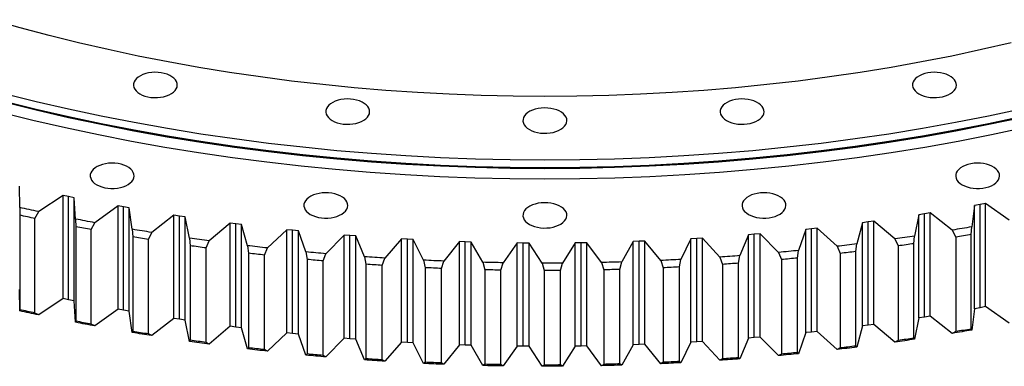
# Model space of a CAD drawing. Header units: millimetres. Extents: x -231 to 12958, y 35484 to 46070.
# Tile 12 of 16: x 7438 to 8178, y 40085 to 40346. Entities that reach past the tile are written whole.
import ezdxf

# ---------------------------------------------------------------- set-up
doc = ezdxf.new("R2010")
doc.units = ezdxf.units.MM
doc.header["$LTSCALE"] = 50

msp = doc.modelspace()

# ---------------------------------------------------------------- linework, layer by layer
at = {"lineweight": 25}
for p, q in [((7437.94, 40204.37), (7437.86, 40220.48)), ((7470.45, 40213.5), (7452.19, 40201.32)), ((7474.6, 40212.66), (7470.45, 40213.5)), ((7470.45, 40135.93), (7470.45, 40213.5)), ((7478.76, 40211.83), (7474.6, 40212.66)), ((7474.6, 40135.09), (7474.6, 40212.66)), ((7479.96, 40195.74), (7478.76, 40211.83)), ((7478.76, 40134.26), (7478.76, 40211.83)), ((7437.94, 40204.37), (7437.95, 40198.64)), ((7449.39, 40196.19), (7452.19, 40201.32)), ((7511.81, 40205.61), (7494.41, 40193.02)), ((7516.01, 40204.86), (7511.81, 40205.61)), ((7511.81, 40128.04), (7511.81, 40205.61)), ((7520.23, 40204.13), (7516.01, 40204.86)), ((7516.01, 40127.29), (7516.01, 40204.86)), ((7522.55, 40188.08), (7520.23, 40204.13)), ((7520.23, 40126.56), (7520.23, 40204.13)), ((8155.52, 40205.97), (8153.48, 40189.9)), ((8159.72, 40206.72), (8155.52, 40205.97)), ((8155.52, 40128.4), (8155.52, 40205.97)), ((8163.92, 40207.5), (8159.72, 40206.72)), ((8159.72, 40129.15), (8159.72, 40206.72)), ((8181.53, 40195), (8163.92, 40207.5)), ((8163.92, 40129.92), (8163.92, 40207.5)), ((7437.95, 40198.64), (7437.95, 40127.6)), ((7449.39, 40125.15), (7449.39, 40196.19)), ((7479.96, 40195.74), (7480.14, 40190)), ((7553.68, 40198.68), (7537.17, 40185.7)), ((7557.94, 40198.03), (7553.68, 40198.68)), ((7553.68, 40121.11), (7553.68, 40198.68)), ((7562.2, 40197.4), (7557.94, 40198.03)), ((7557.94, 40120.46), (7557.94, 40198.03)), ((7565.63, 40181.41), (7562.2, 40197.4)), ((7562.2, 40119.83), (7562.2, 40197.4)), ((8075.66, 40193.55), (8071.36, 40192.99)), ((8079.95, 40194.12), (8075.66, 40193.55)), ((8075.66, 40115.97), (8075.66, 40193.55)), ((8095.78, 40180.86), (8079.95, 40194.12)), ((8079.95, 40116.55), (8079.95, 40194.12)), ((8113.67, 40198.99), (8110.52, 40182.99)), ((8117.92, 40199.65), (8113.67, 40198.99)), ((8113.67, 40121.42), (8113.67, 40198.99)), ((8122.16, 40200.32), (8117.92, 40199.65)), ((8117.92, 40122.08), (8117.92, 40199.65)), ((8138.9, 40187.44), (8122.16, 40200.32)), ((8122.16, 40122.75), (8122.16, 40200.32)), ((7480.14, 40190), (7480.14, 40118.96)), ((7491.74, 40187.82), (7494.41, 40193.02)), ((7491.74, 40116.78), (7491.74, 40187.82)), ((7522.55, 40188.08), (7522.9, 40182.35)), ((7596.01, 40192.73), (7580.41, 40179.37)), ((7600.3, 40192.17), (7596.01, 40192.73)), ((7596.01, 40115.15), (7596.01, 40192.73)), ((7604.61, 40191.64), (7600.3, 40192.17)), ((7600.3, 40114.6), (7600.3, 40192.17)), ((7609.14, 40175.75), (7604.61, 40191.64)), ((7604.61, 40114.07), (7604.61, 40191.64)), ((7638.71, 40187.75), (7624.05, 40174.04)), ((7643.04, 40187.3), (7638.71, 40187.75)), ((7638.71, 40110.18), (7638.71, 40187.75)), ((7647.38, 40186.87), (7643.04, 40187.3)), ((7643.04, 40109.73), (7643.04, 40187.3)), ((7653, 40171.09), (7647.38, 40186.87)), ((7647.38, 40109.29), (7647.38, 40186.87)), ((8028.68, 40187.97), (8023.32, 40172.16)), ((8033.01, 40188.42), (8028.68, 40187.97)), ((8028.68, 40110.4), (8028.68, 40187.97)), ((8037.33, 40188.9), (8033.01, 40188.42)), ((8033.01, 40110.85), (8033.01, 40188.42)), ((8052.23, 40175.28), (8037.33, 40188.9)), ((8037.33, 40111.33), (8037.33, 40188.9)), ((8071.36, 40192.99), (8067.11, 40177.07)), ((8071.36, 40115.42), (8071.36, 40192.99)), ((8138.9, 40187.44), (8141.47, 40182.19)), ((8153.17, 40184.17), (8153.48, 40189.9)), ((7522.9, 40182.35), (7522.9, 40111.31)), ((7534.64, 40180.44), (7537.17, 40185.7)), ((7534.64, 40109.4), (7534.64, 40180.44)), ((7565.63, 40181.41), (7566.15, 40175.69)), ((7578.01, 40174.05), (7580.41, 40179.37)), ((7681.72, 40183.77), (7668.02, 40169.73)), ((7686.08, 40183.41), (7681.72, 40183.77)), ((7681.72, 40106.19), (7681.72, 40183.77)), ((7690.44, 40183.08), (7686.08, 40183.41)), ((7686.08, 40105.84), (7686.08, 40183.41)), ((7697.16, 40167.45), (7690.44, 40183.08)), ((7690.44, 40105.51), (7690.44, 40183.08)), ((7724.97, 40180.78), (7712.26, 40166.44)), ((7729.35, 40180.53), (7724.97, 40180.78)), ((7724.97, 40103.21), (7724.97, 40180.78)), ((7733.74, 40180.3), (7729.35, 40180.53)), ((7729.35, 40102.95), (7729.35, 40180.53)), ((7741.53, 40164.83), (7733.74, 40180.3)), ((7733.74, 40102.72), (7733.74, 40180.3)), ((7768.4, 40178.79), (7756.69, 40164.17)), ((7772.79, 40178.64), (7768.4, 40178.79)), ((7768.4, 40101.22), (7768.4, 40178.79)), ((7777.19, 40178.51), (7772.79, 40178.64)), ((7772.79, 40101.07), (7772.79, 40178.64)), ((7786.05, 40163.24), (7777.19, 40178.51)), ((7777.19, 40100.94), (7777.19, 40178.51)), ((7899.02, 40178.86), (7890.42, 40163.54)), ((7903.41, 40179.02), (7899.02, 40178.86)), ((7899.02, 40101.29), (7899.02, 40178.86)), ((7907.8, 40179.19), (7903.41, 40179.02)), ((7903.41, 40101.45), (7903.41, 40179.02)), ((7919.77, 40164.64), (7907.8, 40179.19)), ((7907.8, 40101.62), (7907.8, 40179.19)), ((7942.44, 40180.9), (7934.91, 40165.39)), ((7946.82, 40181.15), (7942.44, 40180.9)), ((7942.44, 40103.33), (7942.44, 40180.9)), ((7951.19, 40181.43), (7946.82, 40181.15)), ((7946.82, 40103.58), (7946.82, 40181.15)), ((7964.16, 40167.17), (7951.19, 40181.43)), ((7951.19, 40103.86), (7951.19, 40181.43)), ((7985.68, 40183.93), (7979.23, 40168.26)), ((7990.04, 40184.29), (7985.68, 40183.93)), ((7985.68, 40106.36), (7985.68, 40183.93)), ((7994.39, 40184.67), (7990.04, 40184.29)), ((7990.04, 40106.72), (7990.04, 40184.29)), ((8008.33, 40170.71), (7994.39, 40184.67)), ((7994.39, 40107.1), (7994.39, 40184.67)), ((8095.78, 40180.86), (8098.21, 40175.56)), ((8110.04, 40177.26), (8110.52, 40182.99)), ((8141.47, 40182.19), (8141.47, 40111.15)), ((8153.17, 40113.13), (8153.17, 40184.17)), ((7566.15, 40175.69), (7566.15, 40104.65)), ((7578.01, 40103.01), (7578.01, 40174.05)), ((7609.14, 40175.75), (7609.83, 40170.04)), ((7621.8, 40168.68), (7624.05, 40174.04)), ((7653, 40171.09), (7653.87, 40165.4)), ((7811.93, 40177.81), (7801.24, 40162.93)), ((7816.33, 40177.76), (7811.93, 40177.81)), ((7811.93, 40100.24), (7811.93, 40177.81)), ((7820.73, 40177.73), (7816.33, 40177.76)), ((7816.33, 40100.19), (7816.33, 40177.76)), ((7830.64, 40162.67), (7820.73, 40177.73)), ((7820.73, 40100.16), (7820.73, 40177.73)), ((7855.49, 40177.83), (7845.84, 40162.72)), ((7859.89, 40177.89), (7855.49, 40177.83)), ((7855.49, 40100.26), (7855.49, 40177.83)), ((7864.29, 40177.96), (7859.89, 40177.89)), ((7859.89, 40100.31), (7859.89, 40177.89)), ((7875.24, 40163.14), (7864.29, 40177.96)), ((7864.29, 40100.39), (7864.29, 40177.96)), ((8022.5, 40166.46), (8023.32, 40172.16)), ((8052.23, 40175.28), (8054.52, 40169.93)), ((8066.46, 40171.36), (8067.11, 40177.07)), ((8066.46, 40100.32), (8066.46, 40171.36)), ((8098.21, 40175.56), (8098.21, 40104.52)), ((8110.04, 40106.23), (8110.04, 40177.26)), ((7609.83, 40170.04), (7609.83, 40099)), ((7621.8, 40097.64), (7621.8, 40168.68)), ((7653.87, 40165.4), (7653.87, 40094.36)), ((7665.92, 40164.31), (7668.02, 40169.73)), ((7665.92, 40093.27), (7665.92, 40164.31)), ((7697.16, 40167.45), (7698.19, 40161.78)), ((7710.31, 40160.97), (7712.26, 40166.44)), ((7741.53, 40164.83), (7742.73, 40159.19)), ((7754.89, 40158.66), (7756.69, 40164.17)), ((7919.77, 40164.64), (7921.6, 40159.14)), ((7933.76, 40159.74), (7934.91, 40165.39)), ((7964.16, 40167.17), (7966.15, 40161.71)), ((7978.25, 40162.59), (7979.23, 40168.26)), ((8008.33, 40170.71), (8010.47, 40165.31)), ((8010.47, 40165.31), (8010.47, 40094.27)), ((8022.5, 40095.43), (8022.5, 40166.46)), ((8054.52, 40169.93), (8054.52, 40098.89)), ((7698.19, 40161.78), (7698.19, 40090.74)), ((7710.31, 40089.93), (7710.31, 40160.97)), ((7742.73, 40159.19), (7742.73, 40088.15)), ((7754.89, 40087.62), (7754.89, 40158.66)), ((7786.05, 40163.24), (7787.41, 40157.63)), ((7787.41, 40157.63), (7787.41, 40086.59)), ((7799.6, 40157.38), (7801.24, 40162.93)), ((7799.6, 40086.34), (7799.6, 40157.38)), ((7830.64, 40162.67), (7832.16, 40157.1)), ((7832.16, 40157.1), (7832.16, 40086.06)), ((7844.36, 40157.13), (7845.84, 40162.72)), ((7844.36, 40086.09), (7844.36, 40157.13)), ((7875.24, 40163.14), (7876.92, 40157.6)), ((7876.92, 40157.6), (7876.92, 40086.56)), ((7889.1, 40157.92), (7890.42, 40163.54)), ((7889.1, 40086.88), (7889.1, 40157.92)), ((7921.6, 40159.14), (7921.6, 40088.1)), ((7933.76, 40088.7), (7933.76, 40159.74)), ((7966.15, 40161.71), (7966.15, 40090.67)), ((7978.25, 40091.55), (7978.25, 40162.59)), ((7437.94, 40126.8), (7437.86, 40142.91)), ((7470.45, 40135.93), (7452.19, 40123.75)), ((7474.6, 40135.09), (7470.45, 40135.93)), ((7478.76, 40134.26), (7474.6, 40135.09)), ((7479.96, 40118.17), (7478.76, 40134.26)), ((7437.95, 40127.6), (7437.94, 40126.8)), ((7511.81, 40128.04), (7494.41, 40115.45)), ((7516.01, 40127.29), (7511.81, 40128.04)), ((7520.23, 40126.56), (7516.01, 40127.29)), ((8155.52, 40128.4), (8153.48, 40112.33)), ((8159.72, 40129.15), (8155.52, 40128.4)), ((8163.92, 40129.92), (8159.72, 40129.15)), ((8181.53, 40117.43), (8163.92, 40129.92)), ((7452.19, 40123.75), (7449.39, 40125.15)), ((7522.55, 40110.51), (7520.23, 40126.56)), ((7553.68, 40121.11), (7537.17, 40108.13)), ((7557.94, 40120.46), (7553.68, 40121.11)), ((7562.2, 40119.83), (7557.94, 40120.46)), ((7565.63, 40103.84), (7562.2, 40119.83)), ((8113.67, 40121.42), (8110.52, 40105.41)), ((8117.92, 40122.08), (8113.67, 40121.42)), ((8122.16, 40122.75), (8117.92, 40122.08)), ((8138.9, 40109.86), (8122.16, 40122.75)), ((7480.14, 40118.96), (7479.96, 40118.17)), ((7494.41, 40115.45), (7491.74, 40116.78)), ((7596.01, 40115.15), (7580.41, 40101.8)), ((7600.3, 40114.6), (7596.01, 40115.15)), ((7604.61, 40114.07), (7600.3, 40114.6)), ((7609.14, 40098.17), (7604.61, 40114.07)), ((8071.36, 40115.42), (8067.11, 40099.5)), ((8075.66, 40115.97), (8071.36, 40115.42)), ((8079.95, 40116.55), (8075.66, 40115.97)), ((8095.78, 40103.29), (8079.95, 40116.55)), ((8153.48, 40112.33), (8153.17, 40113.13)), ((7522.9, 40111.31), (7522.55, 40110.51)), ((7537.17, 40108.13), (7534.64, 40109.4)), ((7566.15, 40104.65), (7565.63, 40103.84)), ((7638.71, 40110.18), (7624.05, 40096.47)), ((7643.04, 40109.73), (7638.71, 40110.18)), ((7647.38, 40109.29), (7643.04, 40109.73)), ((7653, 40093.52), (7647.38, 40109.29)), ((7681.72, 40106.19), (7668.02, 40092.16)), ((7686.08, 40105.84), (7681.72, 40106.19)), ((7690.44, 40105.51), (7686.08, 40105.84)), ((7697.16, 40089.87), (7690.44, 40105.51)), ((7985.68, 40106.36), (7979.23, 40090.69)), ((7990.04, 40106.72), (7985.68, 40106.36)), ((7994.39, 40107.1), (7990.04, 40106.72)), ((8008.33, 40093.14), (7994.39, 40107.1)), ((8028.68, 40110.4), (8023.32, 40094.59)), ((8033.01, 40110.85), (8028.68, 40110.4)), ((8037.33, 40111.33), (8033.01, 40110.85)), ((8052.23, 40097.71), (8037.33, 40111.33)), ((8098.21, 40104.52), (8095.78, 40103.29)), ((8110.52, 40105.41), (8110.04, 40106.23)), ((8141.47, 40111.15), (8138.9, 40109.86)), ((7580.41, 40101.8), (7578.01, 40103.01)), ((7609.83, 40099), (7609.14, 40098.17)), ((7624.05, 40096.47), (7621.8, 40097.64)), ((7724.97, 40103.21), (7712.26, 40088.87)), ((7729.35, 40102.95), (7724.97, 40103.21)), ((7733.74, 40102.72), (7729.35, 40102.95)), ((7741.53, 40087.26), (7733.74, 40102.72)), ((7768.4, 40101.22), (7756.69, 40086.6)), ((7772.79, 40101.07), (7768.4, 40101.22)), ((7777.19, 40100.94), (7772.79, 40101.07)), ((7786.05, 40085.66), (7777.19, 40100.94)), ((7811.93, 40100.24), (7801.24, 40085.36)), ((7816.33, 40100.19), (7811.93, 40100.24)), ((7820.73, 40100.16), (7816.33, 40100.19)), ((7830.64, 40085.1), (7820.73, 40100.16)), ((7855.49, 40100.26), (7845.84, 40085.15)), ((7859.89, 40100.31), (7855.49, 40100.26)), ((7864.29, 40100.39), (7859.89, 40100.31)), ((7875.24, 40085.57), (7864.29, 40100.39)), ((7899.02, 40101.29), (7890.42, 40085.97)), ((7903.41, 40101.45), (7899.02, 40101.29)), ((7907.8, 40101.62), (7903.41, 40101.45)), ((7919.77, 40087.07), (7907.8, 40101.62)), ((7942.44, 40103.33), (7934.91, 40087.81)), ((7946.82, 40103.58), (7942.44, 40103.33)), ((7951.19, 40103.86), (7946.82, 40103.58)), ((7964.16, 40089.59), (7951.19, 40103.86)), ((8054.52, 40098.89), (8052.23, 40097.71)), ((8067.11, 40099.5), (8066.46, 40100.32)), ((7653.87, 40094.36), (7653, 40093.52)), ((7668.02, 40092.16), (7665.92, 40093.27)), ((7698.19, 40090.74), (7697.16, 40089.87)), ((7712.26, 40088.87), (7710.31, 40089.93)), ((7966.15, 40090.67), (7964.16, 40089.59)), ((7979.23, 40090.69), (7978.25, 40091.55)), ((8010.47, 40094.27), (8008.33, 40093.14)), ((8023.32, 40094.59), (8022.5, 40095.43)), ((7742.73, 40088.15), (7741.53, 40087.26)), ((7756.69, 40086.6), (7754.89, 40087.62)), ((7787.41, 40086.59), (7786.05, 40085.66)), ((7801.24, 40085.36), (7799.6, 40086.34)), ((7832.16, 40086.06), (7830.64, 40085.1)), ((7845.84, 40085.15), (7844.36, 40086.09)), ((7876.92, 40086.56), (7875.24, 40085.57)), ((7890.42, 40085.97), (7889.1, 40086.88)), ((7921.6, 40088.1), (7919.77, 40087.07)), ((7934.91, 40087.81), (7933.76, 40088.7))]:
    msp.add_line(p, q, dxfattribs=at)
at = {"lineweight": 25, "flags": 128}
for points in [[(8183.2, 40328.19), (8160.93, 40323.06), (8138.43, 40318.27), (8115.73, 40313.82), (8092.82, 40309.71), (8069.74, 40305.96), (8046.5, 40302.55), (8023.11, 40299.49), (7999.59, 40296.79), (7975.96, 40294.45), (7952.23, 40292.46), (7928.41, 40290.83), (7904.53, 40289.57), (7880.61, 40288.66), (7856.64, 40288.12), (7832.67, 40287.94), (7808.69, 40288.12), (7784.73, 40288.66), (7760.8, 40289.57), (7736.92, 40290.83), (7713.1, 40292.46), (7689.37, 40294.45), (7665.74, 40296.79), (7642.22, 40299.49), (7618.83, 40302.55), (7595.59, 40305.96), (7572.51, 40309.71), (7549.61, 40313.82), (7526.9, 40318.27), (7504.4, 40323.06), (7482.13, 40328.19), (7460.1, 40333.65), (7438.32, 40339.45), (7416.81, 40345.57)], [(7528.21, 40289.79), (7530.03, 40288.88), (7532.06, 40288.13), (7534.26, 40287.57), (7536.58, 40287.19), (7538.97, 40287.01), (7541.38, 40287.04), (7543.75, 40287.27), (7546.05, 40287.69), (7548.21, 40288.3), (7550.19, 40289.09), (7551.96, 40290.04), (7553.47, 40291.12), (7554.68, 40292.32), (7555.58, 40293.61), (7556.15, 40294.97), (7556.37, 40296.35), (7556.24, 40297.74), (7555.76, 40299.1), (7554.94, 40300.41), (7553.8, 40301.63), (7552.36, 40302.75), (7550.66, 40303.73), (7548.72, 40304.56), (7546.6, 40305.22), (7544.34, 40305.69), (7541.98, 40305.97), (7539.57, 40306.05), (7537.17, 40305.92), (7534.83, 40305.59), (7532.6, 40305.07), (7530.52, 40304.37), (7528.64, 40303.5), (7527, 40302.48), (7525.63, 40301.34), (7524.57, 40300.09), (7523.84, 40298.76), (7523.44, 40297.39), (7523.4, 40296), (7523.7, 40294.62), (7524.36, 40293.28), (7525.34, 40292.01), (7526.63, 40290.84), (7528.21, 40289.79)], [(8113.79, 40289.79), (8115.62, 40288.88), (8117.65, 40288.13), (8119.85, 40287.57), (8122.17, 40287.19), (8124.56, 40287.01), (8126.96, 40287.04), (8129.34, 40287.27), (8131.63, 40287.69), (8133.8, 40288.3), (8135.78, 40289.09), (8137.55, 40290.04), (8139.05, 40291.12), (8140.27, 40292.32), (8141.17, 40293.61), (8141.74, 40294.97), (8141.96, 40296.35), (8141.83, 40297.74), (8141.34, 40299.1), (8140.53, 40300.41), (8139.39, 40301.63), (8137.95, 40302.75), (8136.24, 40303.73), (8134.31, 40304.56), (8132.19, 40305.22), (8129.92, 40305.69), (8127.56, 40305.97), (8125.16, 40306.05), (8122.76, 40305.92), (8120.42, 40305.59), (8118.18, 40305.07), (8116.11, 40304.37), (8114.23, 40303.5), (8112.59, 40302.48), (8111.22, 40301.34), (8110.16, 40300.09), (8109.42, 40298.76), (8109.03, 40297.39), (8108.98, 40296), (8109.29, 40294.62), (8109.94, 40293.28), (8110.93, 40292.01), (8112.22, 40290.84), (8113.79, 40289.79)], [(8190.68, 40278.33), (8166.14, 40273.1), (8141.37, 40268.25), (8116.4, 40263.77), (8091.23, 40259.67), (8065.88, 40255.96), (8040.37, 40252.62), (8014.72, 40249.68), (7988.94, 40247.12), (7963.06, 40244.96), (7937.09, 40243.18), (7911.05, 40241.8), (7884.95, 40240.81), (7858.82, 40240.22), (7832.67, 40240.02), (7806.52, 40240.22), (7780.38, 40240.81), (7754.29, 40241.8), (7728.24, 40243.18), (7702.27, 40244.96), (7676.39, 40247.12), (7650.61, 40249.68), (7624.96, 40252.62), (7599.45, 40255.96), (7574.11, 40259.67), (7548.94, 40263.77), (7523.96, 40268.25), (7499.19, 40273.1), (7474.66, 40278.33), (7450.37, 40283.92), (7426.34, 40289.88)], [(8190.86, 40271.93), (8166.31, 40266.71), (8141.53, 40261.85), (8116.54, 40257.37), (8091.36, 40253.27), (8066, 40249.55), (8040.47, 40246.22), (8014.81, 40243.27), (7989.02, 40240.71), (7963.13, 40238.55), (7937.14, 40236.77), (7911.09, 40235.39), (7884.98, 40234.4), (7858.83, 40233.81), (7832.67, 40233.61), (7806.5, 40233.81), (7780.36, 40234.4), (7754.25, 40235.39), (7728.19, 40236.77), (7702.21, 40238.55), (7676.31, 40240.71), (7650.52, 40243.27), (7624.86, 40246.22), (7599.34, 40249.55), (7573.98, 40253.27), (7548.79, 40257.37), (7523.8, 40261.85), (7499.03, 40266.71), (7474.48, 40271.93), (7450.17, 40277.53), (7426.13, 40283.49)], [(8190.68, 40272.61), (8166.14, 40267.39), (8141.37, 40262.53), (8116.4, 40258.06), (8091.23, 40253.96), (8065.88, 40250.24), (8040.37, 40246.91), (8014.72, 40243.96), (7988.94, 40241.41), (7963.06, 40239.24), (7937.09, 40237.47), (7911.05, 40236.08), (7884.95, 40235.1), (7858.82, 40234.5), (7832.67, 40234.31), (7806.52, 40234.5), (7780.38, 40235.1), (7754.29, 40236.08), (7728.24, 40237.47), (7702.27, 40239.24), (7676.39, 40241.41), (7650.61, 40243.96), (7624.96, 40246.91), (7599.45, 40250.24), (7574.11, 40253.96), (7548.94, 40258.06), (7523.96, 40262.53), (7499.19, 40267.39), (7474.66, 40272.61), (7450.37, 40278.21), (7426.34, 40284.17)], [(7672.78, 40269.75), (7674.6, 40268.84), (7676.63, 40268.1), (7678.83, 40267.53), (7681.15, 40267.15), (7683.54, 40266.98), (7685.95, 40267), (7688.33, 40267.23), (7690.62, 40267.65), (7692.78, 40268.27), (7694.77, 40269.06), (7696.53, 40270), (7698.04, 40271.09), (7699.25, 40272.29), (7700.16, 40273.58), (7700.72, 40274.93), (7700.94, 40276.31), (7700.81, 40277.7), (7700.33, 40279.06), (7699.51, 40280.37), (7698.37, 40281.6), (7696.93, 40282.71), (7695.23, 40283.7), (7693.3, 40284.53), (7691.17, 40285.18), (7688.91, 40285.66), (7686.55, 40285.93), (7684.14, 40286.01), (7681.74, 40285.88), (7679.4, 40285.56), (7677.17, 40285.04), (7675.09, 40284.33), (7673.21, 40283.46), (7671.57, 40282.45), (7670.21, 40281.3), (7669.14, 40280.05), (7668.41, 40278.73), (7668.01, 40277.36), (7667.97, 40275.97), (7668.28, 40274.59), (7668.93, 40273.25), (7669.91, 40271.98), (7671.2, 40270.8), (7672.78, 40269.75)], [(7969.22, 40269.75), (7971.04, 40268.84), (7973.08, 40268.1), (7975.28, 40267.53), (7977.6, 40267.15), (7979.98, 40266.98), (7982.39, 40267), (7984.77, 40267.23), (7987.06, 40267.65), (7989.22, 40268.27), (7991.21, 40269.06), (7992.97, 40270), (7994.48, 40271.09), (7995.7, 40272.29), (7996.6, 40273.58), (7997.17, 40274.93), (7997.39, 40276.31), (7997.25, 40277.7), (7996.77, 40279.06), (7995.95, 40280.37), (7994.81, 40281.6), (7993.38, 40282.71), (7991.67, 40283.7), (7989.74, 40284.53), (7987.62, 40285.18), (7985.35, 40285.66), (7982.99, 40285.93), (7980.59, 40286.01), (7978.19, 40285.88), (7975.85, 40285.56), (7973.61, 40285.04), (7971.53, 40284.33), (7969.65, 40283.46), (7968.01, 40282.45), (7966.65, 40281.3), (7965.59, 40280.05), (7964.85, 40278.73), (7964.46, 40277.36), (7964.41, 40275.97), (7964.72, 40274.59), (7965.37, 40273.25), (7966.35, 40271.98), (7967.65, 40270.8), (7969.22, 40269.75)], [(8193.01, 40264.29), (8168.31, 40259.03), (8143.38, 40254.15), (8118.24, 40249.64), (8092.91, 40245.52), (8067.4, 40241.77), (8041.72, 40238.42), (8015.9, 40235.46), (7989.96, 40232.88), (7963.91, 40230.7), (7937.77, 40228.92), (7911.56, 40227.53), (7885.29, 40226.53), (7858.99, 40225.94), (7832.67, 40225.74), (7806.35, 40225.94), (7780.04, 40226.53), (7753.78, 40227.53), (7727.56, 40228.92), (7701.42, 40230.7), (7675.37, 40232.88), (7649.43, 40235.46), (7623.61, 40238.42), (7597.94, 40241.77), (7572.42, 40245.52), (7547.09, 40249.64), (7521.95, 40254.15), (7497.02, 40259.03), (7472.33, 40264.29), (7447.88, 40269.92), (7423.69, 40275.92)], [(7821, 40263.02), (7822.82, 40262.11), (7824.86, 40261.36), (7827.05, 40260.8), (7829.37, 40260.42), (7831.76, 40260.24), (7834.17, 40260.27), (7836.55, 40260.49), (7838.84, 40260.92), (7841, 40261.53), (7842.99, 40262.32), (7844.75, 40263.27), (7846.26, 40264.35), (7847.48, 40265.55), (7848.38, 40266.84), (7848.94, 40268.19), (7849.16, 40269.58), (7849.03, 40270.97), (7848.55, 40272.33), (7847.73, 40273.64), (7846.59, 40274.86), (7845.15, 40275.98), (7843.45, 40276.96), (7841.52, 40277.79), (7839.4, 40278.45), (7837.13, 40278.92), (7834.77, 40279.2), (7832.37, 40279.28), (7829.97, 40279.15), (7827.63, 40278.82), (7825.39, 40278.3), (7823.31, 40277.6), (7821.43, 40276.73), (7819.79, 40275.71), (7818.43, 40274.57), (7817.37, 40273.32), (7816.63, 40271.99), (7816.24, 40270.62), (7816.19, 40269.23), (7816.5, 40267.85), (7817.15, 40266.51), (7818.13, 40265.24), (7819.42, 40264.07), (7821, 40263.02)], [(7495.76, 40221.52), (7497.58, 40220.62), (7499.61, 40219.87), (7501.81, 40219.3), (7504.13, 40218.93), (7506.52, 40218.75), (7508.93, 40218.77), (7511.31, 40219), (7513.6, 40219.43), (7515.76, 40220.04), (7517.75, 40220.83), (7519.51, 40221.78), (7521.02, 40222.86), (7522.24, 40224.06), (7523.14, 40225.35), (7523.7, 40226.7), (7523.92, 40228.09), (7523.79, 40229.47), (7523.31, 40230.84), (7522.49, 40232.15), (7521.35, 40233.37), (7519.91, 40234.49), (7518.21, 40235.47), (7516.28, 40236.3), (7514.16, 40236.96), (7511.89, 40237.43), (7509.53, 40237.71), (7507.12, 40237.78), (7504.73, 40237.66), (7502.38, 40237.33), (7500.15, 40236.81), (7498.07, 40236.11), (7496.19, 40235.24), (7494.55, 40234.22), (7493.19, 40233.07), (7492.13, 40231.82), (7491.39, 40230.5), (7490.99, 40229.13), (7490.95, 40227.74), (7491.26, 40226.36), (7491.91, 40225.02), (7492.89, 40223.75), (7494.18, 40222.58), (7495.76, 40221.52)], [(8146.24, 40221.52), (8148.06, 40220.62), (8150.1, 40219.87), (8152.29, 40219.3), (8154.61, 40218.93), (8157, 40218.75), (8159.41, 40218.77), (8161.79, 40219), (8164.08, 40219.43), (8166.24, 40220.04), (8168.23, 40220.83), (8169.99, 40221.78), (8171.5, 40222.86), (8172.72, 40224.06), (8173.62, 40225.35), (8174.18, 40226.7), (8174.4, 40228.09), (8174.27, 40229.47), (8173.79, 40230.84), (8172.97, 40232.15), (8171.83, 40233.37), (8170.39, 40234.49), (8168.69, 40235.47), (8166.76, 40236.3), (8164.64, 40236.96), (8162.37, 40237.43), (8160.01, 40237.71), (8157.61, 40237.78), (8155.21, 40237.66), (8152.87, 40237.33), (8150.63, 40236.81), (8148.55, 40236.11), (8146.67, 40235.24), (8145.03, 40234.22), (8143.67, 40233.07), (8142.61, 40231.82), (8141.87, 40230.5), (8141.48, 40229.13), (8141.43, 40227.74), (8141.74, 40226.36), (8142.39, 40225.02), (8143.37, 40223.75), (8144.67, 40222.58), (8146.24, 40221.52)], [(7656.35, 40199.27), (7658.18, 40198.36), (7660.21, 40197.61), (7662.41, 40197.05), (7664.73, 40196.67), (7667.12, 40196.49), (7669.52, 40196.52), (7671.9, 40196.74), (7674.19, 40197.17), (7676.36, 40197.78), (7678.34, 40198.57), (7680.1, 40199.52), (7681.61, 40200.6), (7682.83, 40201.8), (7683.73, 40203.09), (7684.3, 40204.44), (7684.52, 40205.83), (7684.38, 40207.22), (7683.9, 40208.58), (7683.08, 40209.89), (7681.94, 40211.11), (7680.51, 40212.23), (7678.8, 40213.21), (7676.87, 40214.04), (7674.75, 40214.7), (7672.48, 40215.17), (7670.12, 40215.45), (7667.72, 40215.53), (7665.32, 40215.4), (7662.98, 40215.07), (7660.74, 40214.55), (7658.67, 40213.85), (7656.79, 40212.98), (7655.15, 40211.96), (7653.78, 40210.82), (7652.72, 40209.57), (7651.98, 40208.24), (7651.59, 40206.87), (7651.54, 40205.48), (7651.85, 40204.1), (7652.5, 40202.76), (7653.49, 40201.49), (7654.78, 40200.32), (7656.35, 40199.27)], [(7985.65, 40199.27), (7987.47, 40198.36), (7989.5, 40197.61), (7991.7, 40197.05), (7994.02, 40196.67), (7996.41, 40196.49), (7998.82, 40196.52), (8001.19, 40196.74), (8003.49, 40197.17), (8005.65, 40197.78), (8007.63, 40198.57), (8009.4, 40199.52), (8010.91, 40200.6), (8012.12, 40201.8), (8013.02, 40203.09), (8013.59, 40204.44), (8013.81, 40205.83), (8013.68, 40207.22), (8013.2, 40208.58), (8012.38, 40209.89), (8011.24, 40211.11), (8009.8, 40212.23), (8008.1, 40213.21), (8006.17, 40214.04), (8004.04, 40214.7), (8001.78, 40215.17), (7999.42, 40215.45), (7997.01, 40215.53), (7994.61, 40215.4), (7992.27, 40215.07), (7990.04, 40214.55), (7987.96, 40213.85), (7986.08, 40212.98), (7984.44, 40211.96), (7983.07, 40210.82), (7982.01, 40209.57), (7981.28, 40208.24), (7980.88, 40206.87), (7980.84, 40205.48), (7981.15, 40204.1), (7981.8, 40202.76), (7982.78, 40201.49), (7984.07, 40200.32), (7985.65, 40199.27)], [(7452.19, 40201.32), (7450.4, 40201.7), (7448.62, 40202.08), (7446.84, 40202.45), (7445.05, 40202.83), (7443.27, 40203.22), (7441.49, 40203.6), (7439.72, 40203.99), (7437.94, 40204.37)], [(7821, 40191.79), (7822.82, 40190.88), (7824.86, 40190.13), (7827.05, 40189.57), (7829.37, 40189.19), (7831.76, 40189.01), (7834.17, 40189.04), (7836.55, 40189.26), (7838.84, 40189.69), (7841, 40190.3), (7842.99, 40191.09), (7844.75, 40192.04), (7846.26, 40193.12), (7847.48, 40194.32), (7848.38, 40195.61), (7848.94, 40196.96), (7849.16, 40198.35), (7849.03, 40199.74), (7848.55, 40201.1), (7847.73, 40202.41), (7846.59, 40203.63), (7845.15, 40204.75), (7843.45, 40205.73), (7841.52, 40206.56), (7839.4, 40207.22), (7837.13, 40207.69), (7834.77, 40207.97), (7832.37, 40208.05), (7829.97, 40207.92), (7827.63, 40207.59), (7825.39, 40207.07), (7823.31, 40206.37), (7821.43, 40205.5), (7819.79, 40204.48), (7818.43, 40203.34), (7817.37, 40202.09), (7816.63, 40200.76), (7816.24, 40199.39), (7816.19, 40198), (7816.5, 40196.62), (7817.15, 40195.28), (7818.13, 40194.01), (7819.42, 40192.84), (7821, 40191.79)], [(7449.39, 40196.19), (7447.95, 40196.49), (7446.52, 40196.79), (7445.09, 40197.1), (7443.66, 40197.4), (7442.23, 40197.71), (7440.81, 40198.02), (7439.38, 40198.33), (7437.95, 40198.64)], [(7494.41, 40193.02), (7492.6, 40193.35), (7490.79, 40193.69), (7488.98, 40194.03), (7487.18, 40194.36), (7485.37, 40194.71), (7483.57, 40195.05), (7481.76, 40195.39), (7479.96, 40195.74)], [(7491.74, 40187.82), (7490.29, 40188.09), (7488.84, 40188.36), (7487.39, 40188.63), (7485.94, 40188.9), (7484.49, 40189.18), (7483.04, 40189.45), (7481.59, 40189.73), (7480.14, 40190)], [(7537.17, 40185.7), (7535.34, 40185.99), (7533.51, 40186.28), (7531.68, 40186.58), (7529.85, 40186.87), (7528.02, 40187.17), (7526.2, 40187.47), (7524.37, 40187.78), (7522.55, 40188.08)], [(8153.48, 40189.9), (8151.66, 40189.59), (8149.84, 40189.28), (8148.02, 40188.96), (8146.2, 40188.65), (8144.38, 40188.35), (8142.55, 40188.04), (8140.73, 40187.74), (8138.9, 40187.44)], [(7534.64, 40180.44), (7533.17, 40180.67), (7531.7, 40180.91), (7530.23, 40181.15), (7528.76, 40181.39), (7527.3, 40181.63), (7525.83, 40181.87), (7524.37, 40182.11), (7522.9, 40182.35)], [(7580.41, 40179.37), (7578.56, 40179.62), (7576.71, 40179.87), (7574.86, 40180.12), (7573.01, 40180.38), (7571.16, 40180.63), (7569.32, 40180.89), (7567.47, 40181.15), (7565.63, 40181.41)], [(8110.52, 40182.99), (8108.68, 40182.71), (8106.84, 40182.44), (8105, 40182.17), (8103.15, 40181.91), (8101.31, 40181.64), (8099.47, 40181.38), (8097.62, 40181.12), (8095.78, 40180.86)], [(8153.17, 40184.17), (8151.71, 40183.92), (8150.25, 40183.67), (8148.79, 40183.42), (8147.32, 40183.17), (8145.86, 40182.93), (8144.4, 40182.68), (8142.93, 40182.43), (8141.47, 40182.19)], [(7578.01, 40174.05), (7576.53, 40174.25), (7575.04, 40174.46), (7573.56, 40174.66), (7572.08, 40174.86), (7570.6, 40175.07), (7569.11, 40175.28), (7567.63, 40175.48), (7566.15, 40175.69)], [(7624.05, 40174.04), (7622.18, 40174.25), (7620.31, 40174.46), (7618.45, 40174.67), (7616.59, 40174.88), (7614.72, 40175.09), (7612.86, 40175.31), (7611, 40175.53), (7609.14, 40175.75)], [(7668.02, 40169.73), (7666.14, 40169.89), (7664.26, 40170.06), (7662.38, 40170.23), (7660.51, 40170.39), (7658.63, 40170.56), (7656.76, 40170.74), (7654.88, 40170.91), (7653, 40171.09)], [(8023.32, 40172.16), (8021.45, 40171.97), (8019.58, 40171.78), (8017.71, 40171.6), (8015.83, 40171.42), (8013.96, 40171.24), (8012.09, 40171.06), (8010.21, 40170.89), (8008.33, 40170.71)], [(8067.11, 40177.07), (8065.25, 40176.84), (8063.39, 40176.61), (8061.54, 40176.38), (8059.68, 40176.16), (8057.82, 40175.94), (8055.95, 40175.72), (8054.09, 40175.5), (8052.23, 40175.28)], [(8066.46, 40171.36), (8064.97, 40171.18), (8063.47, 40170.99), (8061.98, 40170.81), (8060.49, 40170.63), (8059, 40170.45), (8057.5, 40170.28), (8056.01, 40170.1), (8054.52, 40169.93)], [(8110.04, 40177.26), (8108.56, 40177.05), (8107.08, 40176.83), (8105.6, 40176.62), (8104.12, 40176.4), (8102.65, 40176.19), (8101.17, 40175.98), (8099.69, 40175.77), (8098.21, 40175.56)], [(7621.8, 40168.68), (7620.3, 40168.84), (7618.8, 40169.01), (7617.31, 40169.18), (7615.81, 40169.35), (7614.32, 40169.52), (7612.82, 40169.69), (7611.33, 40169.87), (7609.83, 40170.04)], [(7665.92, 40164.31), (7664.41, 40164.44), (7662.9, 40164.58), (7661.4, 40164.71), (7659.89, 40164.85), (7658.38, 40164.98), (7656.88, 40165.12), (7655.37, 40165.26), (7653.87, 40165.4)], [(7712.26, 40166.44), (7710.37, 40166.56), (7708.48, 40166.68), (7706.59, 40166.8), (7704.71, 40166.93), (7702.82, 40167.05), (7700.93, 40167.18), (7699.05, 40167.31), (7697.16, 40167.45)], [(7756.69, 40164.17), (7754.79, 40164.25), (7752.9, 40164.32), (7751, 40164.4), (7749.11, 40164.48), (7747.21, 40164.57), (7745.32, 40164.65), (7743.43, 40164.74), (7741.53, 40164.83)], [(7934.91, 40165.39), (7933.02, 40165.29), (7931.13, 40165.19), (7929.23, 40165.09), (7927.34, 40165), (7925.45, 40164.91), (7923.56, 40164.82), (7921.66, 40164.73), (7919.77, 40164.64)], [(7979.23, 40168.26), (7977.35, 40168.12), (7975.47, 40167.98), (7973.58, 40167.84), (7971.7, 40167.7), (7969.81, 40167.56), (7967.93, 40167.43), (7966.04, 40167.3), (7964.16, 40167.17)], [(8022.5, 40166.46), (8021, 40166.32), (8019.5, 40166.17), (8018, 40166.02), (8016.49, 40165.88), (8014.99, 40165.73), (8013.48, 40165.59), (8011.98, 40165.45), (8010.47, 40165.31)], [(7710.31, 40160.97), (7708.79, 40161.07), (7707.28, 40161.17), (7705.76, 40161.27), (7704.25, 40161.37), (7702.73, 40161.47), (7701.22, 40161.57), (7699.7, 40161.68), (7698.19, 40161.78)], [(7754.89, 40158.66), (7753.37, 40158.72), (7751.85, 40158.79), (7750.33, 40158.85), (7748.81, 40158.91), (7747.29, 40158.98), (7745.77, 40159.05), (7744.25, 40159.12), (7742.73, 40159.19)], [(7801.24, 40162.93), (7799.34, 40162.96), (7797.44, 40162.99), (7795.54, 40163.03), (7793.64, 40163.07), (7791.75, 40163.11), (7789.85, 40163.15), (7787.95, 40163.19), (7786.05, 40163.24)], [(7799.6, 40157.38), (7798.07, 40157.41), (7796.55, 40157.43), (7795.03, 40157.46), (7793.5, 40157.49), (7791.98, 40157.52), (7790.46, 40157.56), (7788.93, 40157.59), (7787.41, 40157.63)], [(7845.84, 40162.72), (7843.94, 40162.71), (7842.04, 40162.7), (7840.14, 40162.69), (7838.24, 40162.68), (7836.34, 40162.68), (7834.44, 40162.67), (7832.54, 40162.67), (7830.64, 40162.67)], [(7844.36, 40157.13), (7842.84, 40157.12), (7841.31, 40157.12), (7839.79, 40157.11), (7838.26, 40157.11), (7836.74, 40157.1), (7835.21, 40157.1), (7833.69, 40157.1), (7832.16, 40157.1)], [(7890.42, 40163.54), (7888.52, 40163.48), (7886.63, 40163.43), (7884.73, 40163.38), (7882.83, 40163.32), (7880.93, 40163.28), (7879.04, 40163.23), (7877.14, 40163.19), (7875.24, 40163.14)], [(7889.1, 40157.92), (7887.58, 40157.88), (7886.06, 40157.83), (7884.53, 40157.79), (7883.01, 40157.75), (7881.49, 40157.71), (7879.97, 40157.68), (7878.44, 40157.64), (7876.92, 40157.6)], [(7933.76, 40159.74), (7932.24, 40159.66), (7930.72, 40159.58), (7929.2, 40159.51), (7927.68, 40159.43), (7926.16, 40159.36), (7924.64, 40159.28), (7923.12, 40159.21), (7921.6, 40159.14)], [(7978.25, 40162.59), (7976.73, 40162.48), (7975.22, 40162.36), (7973.71, 40162.25), (7972.2, 40162.14), (7970.69, 40162.03), (7969.17, 40161.92), (7967.66, 40161.82), (7966.15, 40161.71)], [(7452.19, 40123.75), (7450.4, 40124.13), (7448.62, 40124.5), (7446.84, 40124.88), (7445.05, 40125.26), (7443.27, 40125.65), (7441.49, 40126.03), (7439.72, 40126.41), (7437.94, 40126.8)], [(7449.39, 40125.15), (7447.95, 40125.45), (7446.52, 40125.75), (7445.09, 40126.06), (7443.66, 40126.36), (7442.23, 40126.67), (7440.81, 40126.98), (7439.38, 40127.29), (7437.95, 40127.6)], [(7494.41, 40115.45), (7492.6, 40115.78), (7490.79, 40116.12), (7488.98, 40116.45), (7487.18, 40116.79), (7485.37, 40117.13), (7483.57, 40117.48), (7481.76, 40117.82), (7479.96, 40118.17)], [(7491.74, 40116.78), (7490.29, 40117.05), (7488.84, 40117.32), (7487.39, 40117.59), (7485.94, 40117.86), (7484.49, 40118.14), (7483.04, 40118.41), (7481.59, 40118.69), (7480.14, 40118.96)], [(8153.48, 40112.33), (8151.66, 40112.02), (8149.84, 40111.7), (8148.02, 40111.39), (8146.2, 40111.08), (8144.38, 40110.78), (8142.55, 40110.47), (8140.73, 40110.17), (8138.9, 40109.86)], [(8153.17, 40113.13), (8151.71, 40112.88), (8150.25, 40112.63), (8148.79, 40112.38), (8147.32, 40112.13), (8145.86, 40111.89), (8144.4, 40111.64), (8142.93, 40111.4), (8141.47, 40111.15)], [(7537.17, 40108.13), (7535.34, 40108.42), (7533.51, 40108.71), (7531.68, 40109.01), (7529.85, 40109.3), (7528.02, 40109.6), (7526.2, 40109.9), (7524.37, 40110.21), (7522.55, 40110.51)], [(7534.64, 40109.4), (7533.17, 40109.63), (7531.7, 40109.87), (7530.23, 40110.11), (7528.76, 40110.35), (7527.3, 40110.59), (7525.83, 40110.83), (7524.37, 40111.07), (7522.9, 40111.31)], [(7578.01, 40103.01), (7576.53, 40103.22), (7575.04, 40103.42), (7573.56, 40103.62), (7572.08, 40103.83), (7570.6, 40104.03), (7569.11, 40104.24), (7567.63, 40104.45), (7566.15, 40104.65)], [(8110.52, 40105.41), (8108.68, 40105.14), (8106.84, 40104.87), (8105, 40104.6), (8103.15, 40104.34), (8101.31, 40104.07), (8099.47, 40103.81), (8097.62, 40103.55), (8095.78, 40103.29)], [(8110.04, 40106.23), (8108.56, 40106.01), (8107.08, 40105.79), (8105.6, 40105.58), (8104.12, 40105.36), (8102.65, 40105.15), (8101.17, 40104.94), (8099.69, 40104.73), (8098.21, 40104.52)], [(7580.41, 40101.8), (7578.56, 40102.05), (7576.71, 40102.3), (7574.86, 40102.55), (7573.01, 40102.8), (7571.16, 40103.06), (7569.32, 40103.32), (7567.47, 40103.58), (7565.63, 40103.84)], [(7624.05, 40096.47), (7622.18, 40096.68), (7620.31, 40096.89), (7618.45, 40097.1), (7616.59, 40097.31), (7614.72, 40097.52), (7612.86, 40097.74), (7611, 40097.95), (7609.14, 40098.17)], [(7621.8, 40097.64), (7620.3, 40097.8), (7618.8, 40097.97), (7617.31, 40098.14), (7615.81, 40098.31), (7614.32, 40098.48), (7612.82, 40098.65), (7611.33, 40098.83), (7609.83, 40099)], [(8067.11, 40099.5), (8065.25, 40099.27), (8063.39, 40099.04), (8061.54, 40098.81), (8059.68, 40098.59), (8057.82, 40098.37), (8055.95, 40098.15), (8054.09, 40097.93), (8052.23, 40097.71)], [(8066.46, 40100.32), (8064.97, 40100.14), (8063.47, 40099.95), (8061.98, 40099.77), (8060.49, 40099.59), (8059, 40099.42), (8057.5, 40099.24), (8056.01, 40099.06), (8054.52, 40098.89)], [(7668.02, 40092.16), (7666.14, 40092.32), (7664.26, 40092.49), (7662.38, 40092.65), (7660.51, 40092.82), (7658.63, 40092.99), (7656.76, 40093.17), (7654.88, 40093.34), (7653, 40093.52)], [(7665.92, 40093.27), (7664.41, 40093.41), (7662.9, 40093.54), (7661.4, 40093.67), (7659.89, 40093.81), (7658.38, 40093.94), (7656.88, 40094.08), (7655.37, 40094.22), (7653.87, 40094.36)], [(7712.26, 40088.87), (7710.37, 40088.99), (7708.48, 40089.11), (7706.59, 40089.23), (7704.71, 40089.36), (7702.82, 40089.48), (7700.93, 40089.61), (7699.05, 40089.74), (7697.16, 40089.87)], [(7710.31, 40089.93), (7708.79, 40090.03), (7707.28, 40090.13), (7705.76, 40090.23), (7704.25, 40090.33), (7702.73, 40090.43), (7701.22, 40090.53), (7699.7, 40090.64), (7698.19, 40090.74)], [(7979.23, 40090.69), (7977.35, 40090.55), (7975.47, 40090.4), (7973.58, 40090.26), (7971.7, 40090.13), (7969.81, 40089.99), (7967.93, 40089.86), (7966.04, 40089.72), (7964.16, 40089.59)], [(7978.25, 40091.55), (7976.73, 40091.44), (7975.22, 40091.32), (7973.71, 40091.21), (7972.2, 40091.1), (7970.69, 40090.99), (7969.17, 40090.88), (7967.66, 40090.78), (7966.15, 40090.67)], [(8023.32, 40094.59), (8021.45, 40094.4), (8019.58, 40094.21), (8017.71, 40094.03), (8015.83, 40093.85), (8013.96, 40093.67), (8012.09, 40093.49), (8010.21, 40093.32), (8008.33, 40093.14)], [(8022.5, 40095.43), (8021, 40095.28), (8019.5, 40095.13), (8018, 40094.98), (8016.49, 40094.84), (8014.99, 40094.69), (8013.48, 40094.55), (8011.98, 40094.41), (8010.47, 40094.27)], [(7756.69, 40086.6), (7754.79, 40086.67), (7752.9, 40086.75), (7751, 40086.83), (7749.11, 40086.91), (7747.21, 40087), (7745.32, 40087.08), (7743.43, 40087.17), (7741.53, 40087.26)], [(7754.89, 40087.62), (7753.37, 40087.68), (7751.85, 40087.75), (7750.33, 40087.81), (7748.81, 40087.88), (7747.29, 40087.94), (7745.77, 40088.01), (7744.25, 40088.08), (7742.73, 40088.15)], [(7801.24, 40085.36), (7799.34, 40085.39), (7797.44, 40085.42), (7795.54, 40085.46), (7793.64, 40085.5), (7791.75, 40085.54), (7789.85, 40085.58), (7787.95, 40085.62), (7786.05, 40085.66)], [(7799.6, 40086.34), (7798.07, 40086.37), (7796.55, 40086.4), (7795.03, 40086.42), (7793.5, 40086.45), (7791.98, 40086.49), (7790.46, 40086.52), (7788.93, 40086.55), (7787.41, 40086.59)], [(7845.84, 40085.15), (7843.94, 40085.13), (7842.04, 40085.12), (7840.14, 40085.12), (7838.24, 40085.11), (7836.34, 40085.11), (7834.44, 40085.1), (7832.54, 40085.1), (7830.64, 40085.1)], [(7844.36, 40086.09), (7842.84, 40086.09), (7841.31, 40086.08), (7839.79, 40086.07), (7838.26, 40086.07), (7836.74, 40086.06), (7835.21, 40086.06), (7833.69, 40086.06), (7832.16, 40086.06)], [(7890.42, 40085.97), (7888.52, 40085.91), (7886.63, 40085.86), (7884.73, 40085.8), (7882.83, 40085.75), (7880.93, 40085.71), (7879.04, 40085.66), (7877.14, 40085.61), (7875.24, 40085.57)], [(7889.1, 40086.88), (7887.58, 40086.84), (7886.06, 40086.79), (7884.53, 40086.75), (7883.01, 40086.71), (7881.49, 40086.67), (7879.97, 40086.64), (7878.44, 40086.6), (7876.92, 40086.56)], [(7934.91, 40087.81), (7933.02, 40087.71), (7931.13, 40087.62), (7929.23, 40087.52), (7927.34, 40087.43), (7925.45, 40087.33), (7923.56, 40087.24), (7921.66, 40087.16), (7919.77, 40087.07)], [(7933.76, 40088.7), (7932.24, 40088.62), (7930.72, 40088.54), (7929.2, 40088.47), (7927.68, 40088.39), (7926.16, 40088.32), (7924.64, 40088.25), (7923.12, 40088.17), (7921.6, 40088.1)]]:
    msp.add_lwpolyline(points, dxfattribs=at)

doc.saveas('drawing.dxf')
